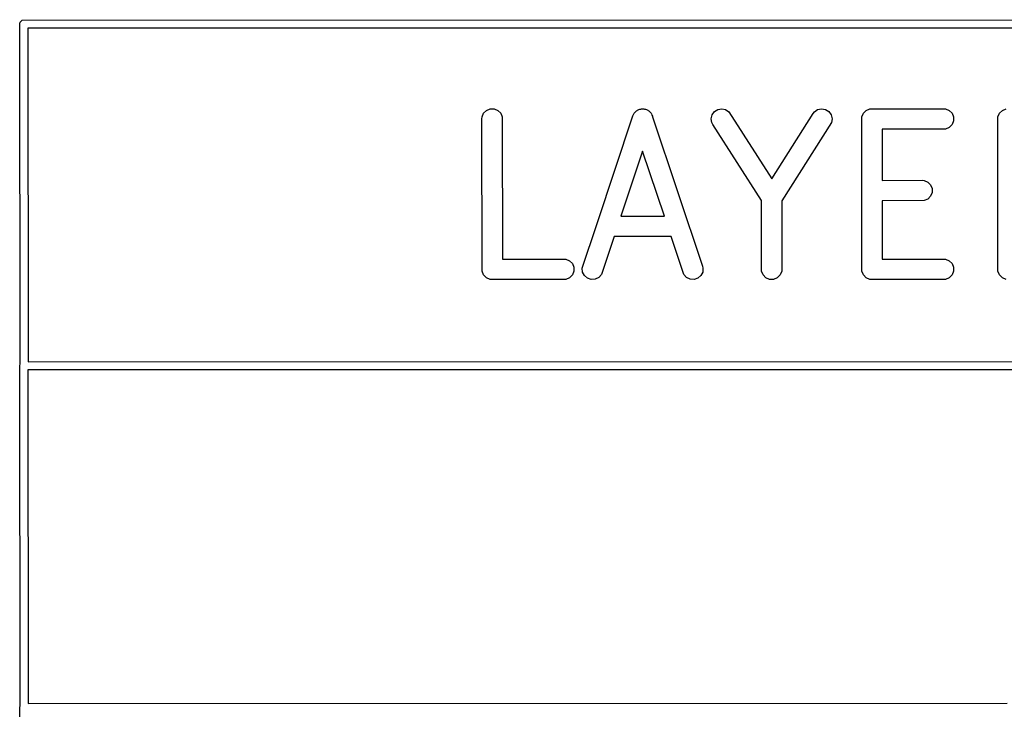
# Model space of a CAD drawing. Extents: x 138 to 258, y -115 to -93.
# Tile 24 of 44: x 164 to 179, y -103 to -93. Entities that reach past the tile are written whole.
import ezdxf

# ---------------------------------------------------------------- set-up
doc = ezdxf.new("R2010")
doc.units = 0
doc.layers.add('BLACK', color=7, linetype='CONTINUOUS')

msp = doc.modelspace()

# ---------------------------------------------------------------- linework, layer by layer
at = {"layer": 'BLACK', "linetype": 'CONTINUOUS'}
for p, q in [((163.999934, -92.9143), (164.0343, -92.879934)), ((164.0343, -92.879934), (258.0386, -92.8751)), ((163.9951, -92.9386), (163.999934, -92.9143)), ((163.999888, -97.99453), (163.9951, -92.9386)), ((257.975155, -92.99727), (164.117349, -93.002096)), ((164.117349, -93.002096), (164.122044, -97.959918)), ((170.861916, -94.351004), (170.864844, -94.321272)), ((170.864844, -94.321272), (170.8876, -94.266335)), ((170.8876, -94.266335), (170.929647, -94.224288)), ((170.929647, -94.224288), (170.984584, -94.201532)), ((170.984584, -94.201532), (171.044048, -94.201532)), ((171.044048, -94.201532), (171.098985, -94.224288)), ((171.098985, -94.224288), (171.141032, -94.266335)), ((171.141032, -94.266335), (171.163788, -94.321272)), ((171.163788, -94.321272), (171.166522, -96.436245)), ((172.572589, -95.90641), (173.104937, -94.302811)), ((173.104937, -94.302811), (173.117116, -94.275531)), ((173.117116, -94.275531), (173.124251, -94.267303)), ((173.124251, -94.267303), (173.129121, -94.257565)), ((173.129121, -94.257565), (173.143555, -94.245046)), ((173.143555, -94.245046), (173.156077, -94.230609)), ((173.156077, -94.230609), (173.165817, -94.225738)), ((173.165817, -94.225738), (173.174043, -94.218605)), ((173.174043, -94.218605), (173.19217, -94.212562)), ((173.19217, -94.212562), (173.209263, -94.204016)), ((173.209263, -94.204016), (173.220122, -94.203244)), ((173.220122, -94.203244), (173.230455, -94.1998)), ((173.230455, -94.1998), (173.24952, -94.201155)), ((173.24952, -94.201155), (173.268577, -94.199801)), ((173.268577, -94.199801), (173.278905, -94.203243)), ((173.278905, -94.203243), (173.289769, -94.204016)), ((173.289769, -94.204016), (173.306863, -94.212563)), ((173.306863, -94.212563), (173.324989, -94.218605)), ((173.324989, -94.218605), (173.333213, -94.225738)), ((173.333213, -94.225738), (173.342955, -94.230609)), ((173.342955, -94.230609), (173.355477, -94.245047)), ((173.355477, -94.245047), (173.369911, -94.257566)), ((173.369911, -94.257566), (173.37478, -94.267304)), ((173.37478, -94.267304), (173.381915, -94.275531)), ((173.381915, -94.275531), (173.388032, -94.293807)), ((173.388032, -94.293807), (173.396504, -94.310751)), ((173.396504, -94.310751), (173.397259, -94.321375)), ((173.397259, -94.321375), (174.139162, -96.538011)), ((174.267974, -94.347603), (174.280873, -94.289555)), ((174.280873, -94.289555), (174.315004, -94.240863)), ((174.315004, -94.240863), (174.365172, -94.208938)), ((174.365172, -94.208938), (174.423737, -94.198642)), ((174.423737, -94.198642), (174.481785, -94.211541)), ((174.481785, -94.211541), (174.530477, -94.245672)), ((174.530477, -94.245672), (175.166519, -95.240626)), ((175.166519, -95.240626), (175.781895, -94.269184)), ((175.781895, -94.269184), (175.800328, -94.245672)), ((175.800328, -94.245672), (175.84902, -94.211541)), ((175.84902, -94.211541), (175.907068, -94.198642)), ((175.907068, -94.198642), (175.965633, -94.208938)), ((175.965633, -94.208938), (176.015801, -94.240863)), ((176.015801, -94.240863), (176.049932, -94.289555)), ((176.049932, -94.289555), (176.062831, -94.347603)), ((176.503136, -94.351004), (176.506064, -94.321272)), ((176.506064, -94.321272), (176.52882, -94.266335)), ((176.52882, -94.266335), (176.570867, -94.224288)), ((176.570867, -94.224288), (176.625804, -94.201532)), ((176.625804, -94.201532), (177.719917, -94.198604)), ((177.719917, -94.198604), (177.749649, -94.201532)), ((177.749649, -94.201532), (177.804586, -94.224288)), ((177.804586, -94.224288), (177.846633, -94.266335)), ((177.846633, -94.266335), (177.869389, -94.321272)), ((177.869389, -94.321272), (177.869389, -94.380736)), ((178.52546, -94.351004), (178.528388, -94.321272)), ((178.528388, -94.321272), (178.551144, -94.266335)), ((178.551144, -94.266335), (178.593191, -94.224288)), ((178.593191, -94.224288), (178.648128, -94.201532)), ((170.864844, -96.615936), (170.861916, -94.351004)), ((174.27827, -94.406168), (174.267974, -94.347603)), ((174.291762, -94.432824), (174.27827, -94.406168)), ((175.013107, -95.561214), (174.291762, -94.432824)), ((176.052535, -94.406168), (175.315083, -95.570322)), ((176.062831, -94.347603), (176.052535, -94.406168)), ((176.506064, -96.615936), (176.503136, -94.351004)), ((177.804586, -94.47772), (177.749649, -94.500476)), ((177.846633, -94.435673), (177.804586, -94.47772)), ((177.869389, -94.380736), (177.846633, -94.435673)), ((178.528388, -96.615936), (178.52546, -94.351004)), ((177.749649, -94.500476), (176.805242, -94.503003)), ((176.805242, -94.503003), (176.806228, -95.265231)), ((173.248578, -94.828364), (172.926866, -95.797462)), ((173.572355, -95.795735), (173.248578, -94.828364)), ((176.806228, -95.265231), (177.400603, -95.262985)), ((177.400603, -95.262985), (177.430335, -95.265913)), ((177.430335, -95.265913), (177.485272, -95.288669)), ((177.485272, -95.288669), (177.527319, -95.330716)), ((177.527319, -95.330716), (177.550075, -95.385653)), ((177.527319, -95.500054), (177.485272, -95.542101)), ((177.550075, -95.445117), (177.527319, -95.500054)), ((177.550075, -95.385653), (177.550075, -95.445117)), ((175.01593, -96.615936), (175.013107, -95.561214)), ((175.315083, -95.570322), (175.317802, -96.586204)), ((177.430335, -95.564857), (176.806618, -95.567214)), ((176.806618, -95.567214), (176.807742, -96.436245)), ((177.485272, -95.542101), (177.430335, -95.564857)), ((172.926866, -95.797462), (173.572355, -95.795735)), ((172.353246, -96.567143), (172.567854, -95.920675)), ((172.567854, -95.917843), (172.572589, -95.90641)), ((172.567854, -95.920675), (172.567854, -95.917843)), ((173.673327, -96.097416), (172.826538, -96.099682)), ((173.862184, -96.661678), (173.673327, -96.097416)), ((172.826538, -96.099682), (172.649029, -96.634397)), ((171.166522, -96.436245), (172.078697, -96.433804)), ((172.078697, -96.433804), (172.108429, -96.436732)), ((172.108429, -96.436732), (172.163366, -96.459488)), ((172.163366, -96.459488), (172.205413, -96.501535)), ((172.205413, -96.501535), (172.228169, -96.556472)), ((174.139162, -96.538011), (174.145787, -96.567143)), ((176.807742, -96.436245), (177.719917, -96.433804)), ((177.719917, -96.433804), (177.749649, -96.436732)), ((177.749649, -96.436732), (177.804586, -96.459488)), ((177.804586, -96.459488), (177.846633, -96.501535)), ((177.846633, -96.501535), (177.869389, -96.556472)), ((170.8876, -96.670873), (170.864844, -96.615936)), ((170.929647, -96.71292), (170.8876, -96.670873)), ((172.205413, -96.670873), (172.163366, -96.71292)), ((172.228169, -96.615936), (172.205413, -96.670873)), ((172.228169, -96.556472), (172.228169, -96.615936)), ((172.357462, -96.626457), (172.353246, -96.567143)), ((172.384055, -96.679643), (172.357462, -96.626457)), ((172.428977, -96.718604), (172.384055, -96.679643)), ((172.63685, -96.661677), (172.597889, -96.706599)), ((172.649029, -96.634397), (172.63685, -96.661677)), ((173.901144, -96.706599), (173.862184, -96.661678)), ((174.114978, -96.679643), (174.070057, -96.718604)), ((174.141571, -96.626457), (174.114978, -96.679643)), ((174.145787, -96.567143), (174.141571, -96.626457)), ((175.038686, -96.670873), (175.01593, -96.615936)), ((175.080733, -96.71292), (175.038686, -96.670873)), ((175.292118, -96.670873), (175.250071, -96.71292)), ((175.314874, -96.615936), (175.292118, -96.670873)), ((175.317802, -96.586204), (175.314874, -96.615936)), ((176.52882, -96.670873), (176.506064, -96.615936)), ((176.570867, -96.71292), (176.52882, -96.670873)), ((177.846633, -96.670873), (177.804586, -96.71292)), ((177.869389, -96.615936), (177.846633, -96.670873)), ((177.869389, -96.556472), (177.869389, -96.615936)), ((178.551144, -96.670873), (178.528388, -96.615936)), ((178.593191, -96.71292), (178.551144, -96.670873)), ((170.984584, -96.735676), (170.929647, -96.71292)), ((171.014316, -96.738604), (170.984584, -96.735676)), ((172.108429, -96.735676), (171.014316, -96.738604)), ((172.163366, -96.71292), (172.108429, -96.735676)), ((172.485389, -96.737408), (172.428977, -96.718604)), ((172.544703, -96.733192), (172.485389, -96.737408)), ((172.597889, -96.706599), (172.544703, -96.733192)), ((173.95433, -96.733192), (173.901144, -96.706599)), ((174.013644, -96.737408), (173.95433, -96.733192)), ((174.070057, -96.718604), (174.013644, -96.737408)), ((175.13567, -96.735676), (175.080733, -96.71292)), ((175.195134, -96.735676), (175.13567, -96.735676)), ((175.250071, -96.71292), (175.195134, -96.735676)), ((176.625804, -96.735676), (176.570867, -96.71292)), ((176.655536, -96.738604), (176.625804, -96.735676)), ((177.749649, -96.735676), (176.655536, -96.738604)), ((177.804586, -96.71292), (177.749649, -96.735676)), ((178.648128, -96.735676), (178.593191, -96.71292)), ((163.9951, -98.0186), (163.999888, -97.99453)), ((164.122044, -97.959918), (191.9986, -97.9551)), ((163.999888, -103.07453), (163.9951, -98.0186)), ((191.935117, -98.077281), (164.117349, -98.082089)), ((164.117349, -98.082089), (164.122044, -103.039905)), ((163.9951, -103.0986), (163.999888, -103.07453)), ((163.999873, -106.884606), (163.9951, -103.0986)), ((164.122044, -103.039905), (178.6636, -103.0351))]:
    msp.add_line(p, q, dxfattribs=at)

doc.saveas('drawing.dxf')
